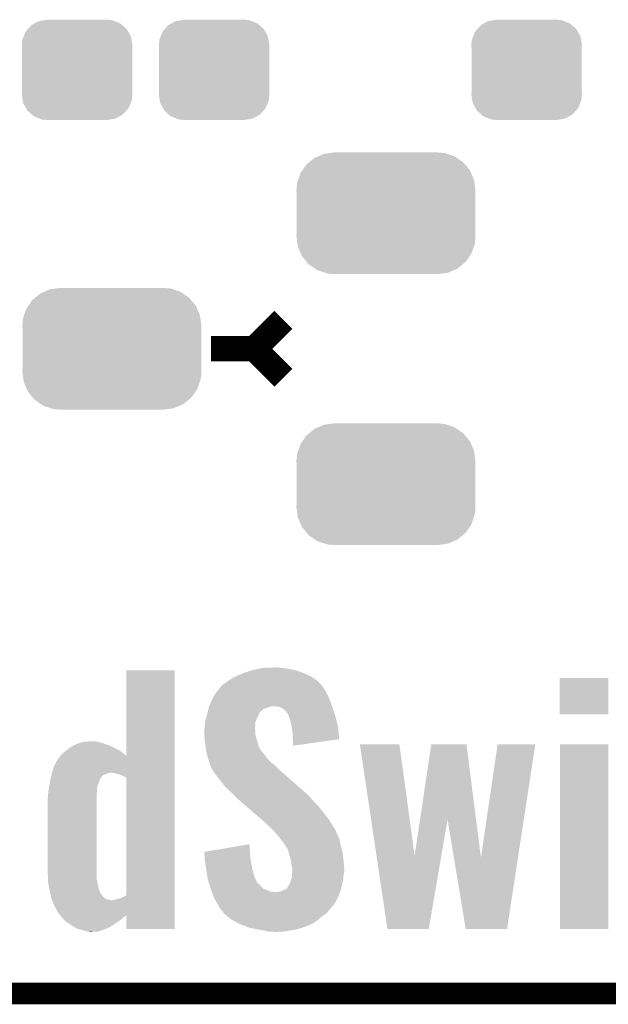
# Model space of a CAD drawing. Extents: x -1.3 to 24.2, y -3.9 to 39.2.
# Tile 4 of 26: x 5.1 to 9.2, y -3.9 to 3. Entities that reach past the tile are written whole.
import ezdxf

# ---------------------------------------------------------------- set-up
doc = ezdxf.new("R2010")
doc.units = 0
doc.layers.get('0').update_dxf_attribs({"linetype": 'CONTINUOUS'})
for name, color, linetype in [('SOLIDSWITCH_10_CLICK_V101_GKO', 5, 'CONTINUOUS'), ('SOLIDSWITCH_10_CLICK_V101_GTO', 14, 'CONTINUOUS'), ('SOLIDSWITCH_10_CLICK_V101_GTS', 12, 'CONTINUOUS')]:
    doc.layers.add(name, color=color, linetype=linetype)

# ---------------------------------------------------------------- blocks, each defined once
blk = doc.blocks.new('CUSTOM_63')
for points in [[(-0.268438, 0.342124), (-0.233628, 0.347838), (0.2622, 0.342124), (0.247972, 0.347838)], [(-0.233628, 0.347838), (-0.20955, 0.35179), (0.247972, 0.347838), (0.20955, 0.35179)], [(-0.360486, 0.26887), (-0.34504, 0.286174), (0.357822, 0.26887), (0.348152, 0.286174)], [(-0.34504, 0.286174), (-0.320744, 0.31339), (0.348152, 0.286174), (0.317222, 0.31339)], [(-0.320744, 0.31339), (-0.298526, 0.325596), (0.317222, 0.31339), (0.30335, 0.325596)], [(-0.298526, 0.325596), (-0.268438, 0.342124), (0.30335, 0.325596), (0.2622, 0.342124)], [(-0.38735, 0.17526), (-0.383124, 0.213652), (0.38735, 0.17526), (0.380766, 0.213652)], [(-0.383124, 0.213652), (-0.37475, 0.234078), (0.380766, 0.213652), (0.377262, 0.234078)], [(-0.37475, 0.234078), (-0.360486, 0.26887), (0.377262, 0.234078), (0.357822, 0.26887)], [(-0.38608, 0.154124), (-0.38735, 0.17526), (0.38608, 0.154124), (0.38735, 0.17526)], [(-0.38608, -0.154124), (-0.38608, 0.154124), (0.38608, -0.154124), (0.38608, 0.154124)], [(-0.38735, -0.17526), (-0.38608, -0.154124), (0.38735, -0.17526), (0.38608, -0.154124)], [(-0.380764, -0.213652), (-0.38735, -0.17526), (0.383124, -0.213652), (0.38735, -0.17526)], [(-0.377262, -0.234078), (-0.380764, -0.213652), (0.374748, -0.234078), (0.383124, -0.213652)], [(-0.35782, -0.26887), (-0.377262, -0.234078), (0.360486, -0.26887), (0.374748, -0.234078)], [(-0.348152, -0.286174), (-0.35782, -0.26887), (0.345038, -0.286174), (0.360486, -0.26887)], [(-0.31722, -0.31339), (-0.348152, -0.286174), (0.320744, -0.31339), (0.345038, -0.286174)], [(-0.30335, -0.325596), (-0.31722, -0.31339), (0.298524, -0.325596), (0.320744, -0.31339)], [(-0.262198, -0.342124), (-0.30335, -0.325596), (0.268438, -0.342124), (0.298524, -0.325596)], [(-0.247972, -0.347838), (-0.262198, -0.342124), (0.233626, -0.347838), (0.268438, -0.342124)], [(-0.20955, -0.35179), (-0.247972, -0.347838), (0.20955, -0.35179), (0.233626, -0.347838)]]:
    blk.add_solid(points)
blk = doc.blocks.new('CUSTOM_67')
for points in [[(-0.475056, 0.399202), (-0.434384, 0.416954), (0.48061, 0.399202), (0.427352, 0.416954)], [(-0.434384, 0.416954), (-0.39463, 0.422314), (0.427352, 0.416954), (0.41127, 0.422314)], [(-0.39463, 0.422314), (-0.36195, 0.42672), (0.41127, 0.422314), (0.36195, 0.42672)], [(-0.55778, 0.34124), (-0.537468, 0.357976), (0.554888, 0.34124), (0.540962, 0.357976)], [(-0.537468, 0.357976), (-0.50137, 0.387716), (0.540962, 0.357976), (0.497426, 0.387716)], [(-0.50137, 0.387716), (-0.475056, 0.399202), (0.497426, 0.387716), (0.48061, 0.399202)], [(-0.614922, 0.234946), (-0.599296, 0.281086), (0.617268, 0.234946), (0.596864, 0.281086)], [(-0.599296, 0.281086), (-0.585008, 0.30179), (0.596864, 0.281086), (0.587708, 0.30179)], [(-0.585008, 0.30179), (-0.55778, 0.34124), (0.587708, 0.30179), (0.554888, 0.34124)], [(-0.62738, 0.16256), (-0.622738, 0.21186), (0.62738, 0.16256), (0.620494, 0.21186)], [(-0.622738, 0.21186), (-0.614922, 0.234946), (0.620494, 0.21186), (0.617268, 0.234946)], [(-0.62611, 0.136688), (-0.62738, 0.16256), (0.62611, 0.136688), (0.62738, 0.16256)], [(-0.62611, -0.136688), (-0.62611, 0.136688), (0.62611, -0.136688), (0.62611, 0.136688)], [(-0.62738, -0.16256), (-0.62611, -0.136688), (0.62738, -0.16256), (0.62611, -0.136688)], [(-0.620492, -0.21186), (-0.62738, -0.16256), (0.622738, -0.21186), (0.62738, -0.16256)], [(-0.617268, -0.234946), (-0.620492, -0.21186), (0.61492, -0.234946), (0.622738, -0.21186)], [(-0.596862, -0.281086), (-0.617268, -0.234946), (0.599296, -0.281086), (0.61492, -0.234946)], [(-0.587708, -0.30179), (-0.596862, -0.281086), (0.585006, -0.30179), (0.599296, -0.281086)], [(-0.554886, -0.34124), (-0.587708, -0.30179), (0.55778, -0.34124), (0.585006, -0.30179)], [(-0.540962, -0.357976), (-0.554886, -0.34124), (0.537466, -0.357976), (0.55778, -0.34124)], [(-0.497424, -0.387716), (-0.540962, -0.357976), (0.50137, -0.387716), (0.537466, -0.357976)], [(-0.48061, -0.399202), (-0.497424, -0.387716), (0.475054, -0.399202), (0.50137, -0.387716)], [(-0.42735, -0.416954), (-0.48061, -0.399202), (0.434384, -0.416954), (0.475054, -0.399202)], [(-0.41127, -0.422314), (-0.42735, -0.416954), (0.394628, -0.422314), (0.434384, -0.416954)], [(-0.36195, -0.42672), (-0.41127, -0.422314), (0.36195, -0.42672), (0.394628, -0.422314)]]:
    blk.add_solid(points)

msp = doc.modelspace()

# ---------------------------------------------------------------- linework, layer by layer
at = {"layer": 'SOLIDSWITCH_10_CLICK_V101_GKO', "const_width": 0.1524}
msp.add_lwpolyline([(-1.27, -3.81), (21.59, -3.81)], dxfattribs=at)
at = {"layer": 'SOLIDSWITCH_10_CLICK_V101_GTO', "const_width": 0.1778}
for points in [[(6.7564, 0.7112), (6.9596, 0.9144)], [(6.4516, 0.7112), (6.7564, 0.7112)], [(6.7564, 0.7112), (6.9596, 0.508)]]:
    msp.add_lwpolyline(points, dxfattribs=at)
at = {"layer": 'SOLIDSWITCH_10_CLICK_V101_GTO'}
for points in [[(5.85978, -2.14371), (5.859802, -1.544344), (6.197592, -2.14371), (6.1976, -1.544344)], [(5.859802, -1.544344), (5.859804, -1.54432), (6.1976, -1.544344), (5.859804, -1.54432)], [(6.591298, -1.605282), (6.629394, -1.584962), (7.1798, -1.605282), (7.150102, -1.584962)], [(6.629394, -1.584962), (6.629398, -1.58496), (7.150102, -1.584962), (7.150098, -1.58496)], [(6.629398, -1.58496), (6.68274, -1.5621), (7.150098, -1.58496), (7.097522, -1.5621)], [(6.68274, -1.5621), (6.690676, -1.55956), (7.097522, -1.5621), (7.09168, -1.55956)], [(6.690676, -1.55956), (6.746242, -1.54178), (7.09168, -1.55956), (7.035802, -1.54178)], [(6.746242, -1.54178), (6.795348, -1.53162), (7.035802, -1.54178), (6.982458, -1.53162)], [(6.795348, -1.53162), (6.819902, -1.52654), (6.982458, -1.53162), (6.94182, -1.52654)], [(6.819902, -1.52654), (6.90118, -1.524), (6.94182, -1.52654), (6.926582, -1.524)], [(6.518148, -1.663704), (6.535426, -1.64338), (7.24154, -1.663704), (7.222346, -1.64338)], [(6.535426, -1.64338), (6.54304, -1.640838), (7.222346, -1.64338), (7.219946, -1.640838)], [(6.54304, -1.640838), (6.56082, -1.6256), (7.219946, -1.640838), (7.205556, -1.6256)], [(6.56082, -1.6256), (6.572246, -1.617982), (7.205556, -1.6256), (7.19836, -1.617982)], [(6.572246, -1.617982), (6.591298, -1.605282), (7.19836, -1.617982), (7.1798, -1.605282)], [(8.89508, -1.851636), (8.895102, -1.597684), (9.235416, -1.851636), (9.23544, -1.597684)], [(8.895102, -1.597684), (8.895104, -1.59766), (9.23544, -1.597684), (8.895104, -1.59766)], [(6.46176, -1.74498), (6.475476, -1.722118), (7.282022, -1.74498), (7.27202, -1.722118)], [(6.475476, -1.722118), (6.49224, -1.69418), (7.27202, -1.722118), (7.256976, -1.69418)], [(6.49224, -1.69418), (6.496558, -1.6891), (7.256976, -1.69418), (7.25424, -1.6891)], [(6.496558, -1.6891), (6.51167, -1.671322), (7.25424, -1.6891), (7.24408, -1.671322)], [(6.51167, -1.671322), (6.518148, -1.663704), (7.24408, -1.671322), (7.24154, -1.663704)], [(6.440594, -1.79578), (6.454352, -1.76276), (7.300808, -1.79578), (7.2898, -1.76276)], [(6.454352, -1.76276), (6.46176, -1.74498), (7.2898, -1.76276), (7.282022, -1.74498)], [(6.420986, -1.86944), (6.42366, -1.85928), (6.77926, -1.86944), (6.78434, -1.85928)], [(6.42366, -1.85928), (6.427288, -1.844044), (6.78434, -1.85928), (6.791958, -1.844044)], [(6.427288, -1.844044), (6.427892, -1.841504), (6.791958, -1.844044), (6.79196, -1.841504)], [(6.427892, -1.841504), (6.431522, -1.826262), (6.79196, -1.841504), (6.807198, -1.826262)], [(6.431522, -1.826262), (6.434546, -1.813562), (6.807198, -1.826262), (6.824978, -1.813562)], [(6.434546, -1.813562), (6.436362, -1.805938), (6.824978, -1.813562), (6.84785, -1.805938)], [(6.436362, -1.805938), (6.439534, -1.798322), (6.84785, -1.805938), (6.8707, -1.798322)], [(6.439534, -1.798322), (6.440594, -1.79578), (6.8707, -1.798322), (6.883398, -1.79578)], [(6.924038, -1.79832), (6.896102, -1.79578), (7.301654, -1.79832), (7.300808, -1.79578)], [(6.94436, -1.80594), (6.924038, -1.79832), (7.304194, -1.80594), (7.301654, -1.79832)], [(6.962138, -1.816098), (6.94436, -1.80594), (7.30758, -1.816098), (7.304194, -1.80594)], [(6.97738, -1.83134), (6.962138, -1.816098), (7.31266, -1.83134), (7.30758, -1.816098)], [(6.98754, -1.844042), (6.97738, -1.83134), (7.316894, -1.844042), (7.31266, -1.83134)], [(6.99262, -1.854198), (6.98754, -1.844042), (7.32028, -1.854198), (7.316894, -1.844042)], [(6.997696, -1.861814), (6.99262, -1.854198), (7.322818, -1.861814), (7.32028, -1.854198)], [(6.9977, -1.866896), (6.997696, -1.861814), (7.324512, -1.866896), (7.322818, -1.861814)], [(9.235416, -1.85166), (8.89508, -1.851636), (9.235416, -1.85166), (9.235416, -1.851636)], [(6.408718, -1.945638), (6.41096, -1.907538), (6.76148, -1.945638), (6.76386, -1.907538)], [(6.41096, -1.907538), (6.411626, -1.905002), (6.76386, -1.907538), (6.76402, -1.905002)], [(6.411626, -1.905002), (6.420986, -1.86944), (6.76402, -1.905002), (6.77926, -1.86944)], [(7.001396, -1.877062), (6.9977, -1.866896), (7.3279, -1.877062), (7.324512, -1.866896)], [(7.007858, -1.89484), (7.001396, -1.877062), (7.331852, -1.89484), (7.3279, -1.877062)], [(7.01548, -1.92532), (7.007858, -1.89484), (7.338624, -1.92532), (7.331852, -1.89484)], [(7.018384, -1.945642), (7.01548, -1.92532), (7.34314, -1.945642), (7.338624, -1.92532)], [(6.40588, -1.963418), (6.406386, -1.96088), (6.761844, -1.963418), (6.76148, -1.96088)], [(6.40588, -1.978662), (6.40588, -1.963418), (6.76402, -1.978662), (6.761844, -1.963418)], [(6.40588, -1.98628), (6.40588, -1.978662), (6.76402, -1.98628), (6.76402, -1.978662)], [(6.406486, -1.998984), (6.40588, -1.98628), (6.76402, -1.998984), (6.76402, -1.98628)], [(6.406386, -1.96088), (6.40842, -1.95072), (6.76148, -1.96088), (6.76148, -1.95072)], [(6.40842, -2.039618), (6.406486, -1.998984), (6.776212, -2.039618), (6.76402, -1.998984)], [(6.40842, -1.95072), (6.408718, -1.945638), (6.76148, -1.95072), (6.76148, -1.945638)], [(7.02564, -1.99644), (7.018384, -1.945642), (7.347888, -1.99644), (7.34314, -1.945642)], [(7.02564, -2.024382), (7.02564, -1.99644), (7.3505, -2.024382), (7.347888, -1.99644)], [(5.4737, -2.080258), (5.497508, -2.06756), (5.75999, -2.080258), (5.73278, -2.06756)], [(5.497508, -2.06756), (5.511802, -2.059938), (5.73278, -2.06756), (5.70839, -2.059938)], [(5.511802, -2.059938), (5.52873, -2.05486), (5.70839, -2.059938), (5.69214, -2.05486)], [(5.52873, -2.05486), (5.562596, -2.044702), (5.69214, -2.05486), (5.661662, -2.044702)], [(5.562596, -2.044702), (5.562604, -2.0447), (5.661662, -2.044702), (5.661644, -2.0447)], [(5.562604, -2.0447), (5.61594, -2.04216), (5.661644, -2.0447), (5.63626, -2.04216)], [(6.410026, -2.04978), (6.40842, -2.039618), (6.77926, -2.04978), (6.776212, -2.039618)], [(6.414436, -2.07772), (6.410026, -2.04978), (6.78688, -2.07772), (6.77926, -2.04978)], [(7.025896, -2.026922), (7.02564, -2.024382), (7.350736, -2.026922), (7.3505, -2.024382)], [(7.02818, -2.04978), (7.025896, -2.026922), (7.189366, -2.04978), (7.350736, -2.026922)], [(7.02818, -2.072612), (7.02818, -2.04978), (7.02818, -2.072612), (7.189366, -2.04978)], [(7.495568, -2.062502), (7.495564, -2.062484), (7.772402, -2.062502), (7.495564, -2.062484)], [(7.612108, -2.844632), (7.495568, -2.062502), (7.879104, -2.844632), (7.772402, -2.062502)], [(7.917, -2.59094), (7.995938, -2.062502), (8.309868, -2.59094), (8.242302, -2.062502)], [(7.995938, -2.062502), (7.995942, -2.06248), (8.242302, -2.062502), (7.995942, -2.06248)], [(8.343926, -2.857328), (8.460756, -2.062508), (8.60332, -2.857328), (8.724896, -2.062508)], [(8.460756, -2.062508), (8.460762, -2.06248), (8.724896, -2.062508), (8.460762, -2.06248)], [(8.89762, -3.357856), (8.897642, -2.062504), (9.235416, -3.357856), (9.23544, -2.062504)], [(8.897642, -2.062504), (8.897644, -2.06248), (9.23544, -2.062504), (8.897644, -2.06248)], [(5.397542, -2.14371), (5.415282, -2.123438), (5.85978, -2.14371), (5.83513, -2.123438)], [(5.415282, -2.123438), (5.436234, -2.1082), (5.83513, -2.123438), (5.816598, -2.1082)], [(5.436234, -2.1082), (5.44322, -2.10312), (5.816598, -2.1082), (5.80644, -2.10312)], [(5.44322, -2.10312), (5.466924, -2.08534), (5.80644, -2.10312), (5.77088, -2.08534)], [(5.466924, -2.08534), (5.4737, -2.080258), (5.77088, -2.08534), (5.75999, -2.080258)], [(6.41604, -2.08788), (6.414436, -2.07772), (6.791964, -2.08788), (6.78688, -2.07772)], [(6.41858, -2.10312), (6.41604, -2.08788), (6.799586, -2.10312), (6.791964, -2.08788)], [(6.419006, -2.105668), (6.41858, -2.10312), (6.804658, -2.105668), (6.799586, -2.10312)], [(6.420274, -2.11328), (6.419006, -2.105668), (6.807204, -2.11328), (6.804658, -2.105668)], [(6.421968, -2.12344), (6.420274, -2.11328), (6.81736, -2.12344), (6.807204, -2.11328)], [(6.42366, -2.1336), (6.421968, -2.12344), (6.826068, -2.1336), (6.81736, -2.12344)], [(6.425838, -2.141222), (6.42366, -2.1336), (6.8326, -2.141222), (6.826068, -2.1336)], [(5.33908, -2.2606), (5.35686, -2.207258), (6.19759, -2.2606), (6.19759, -2.207258)], [(5.35686, -2.207258), (5.382266, -2.161542), (6.19759, -2.207258), (6.19759, -2.161542)], [(5.382266, -2.161542), (5.387338, -2.158996), (6.19759, -2.161542), (6.19759, -2.158996)], [(5.387338, -2.158996), (5.3975, -2.143758), (6.19759, -2.158996), (6.197592, -2.143758)], [(5.3975, -2.143758), (5.397542, -2.14371), (6.197592, -2.143758), (6.197592, -2.14371)], [(6.431644, -2.161542), (6.425838, -2.141222), (6.845302, -2.161542), (6.8326, -2.141222)], [(6.43382, -2.16916), (6.431644, -2.161542), (6.85292, -2.16916), (6.845302, -2.161542)], [(6.438054, -2.18186), (6.43382, -2.16916), (6.86562, -2.18186), (6.85292, -2.16916)], [(6.44398, -2.19964), (6.438054, -2.18186), (6.886958, -2.19964), (6.86562, -2.18186)], [(6.447366, -2.207258), (6.44398, -2.19964), (6.896098, -2.207258), (6.886958, -2.19964)], [(6.454138, -2.222498), (6.447366, -2.207258), (6.911338, -2.222498), (6.896098, -2.207258)], [(5.331218, -2.29362), (5.334846, -2.278378), (5.68452, -2.29362), (5.697226, -2.278378)], [(5.334846, -2.278378), (5.337266, -2.26822), (5.697226, -2.278378), (5.72516, -2.26822)], [(5.337266, -2.26822), (5.33908, -2.260602), (5.72516, -2.26822), (5.745478, -2.260602)], [(5.33908, -2.260602), (5.33908, -2.2606), (5.745478, -2.260602), (5.745484, -2.2606)], [(5.791202, -2.26822), (5.753098, -2.2606), (6.19759, -2.26822), (6.19759, -2.2606)], [(5.824222, -2.27838), (5.791202, -2.26822), (6.19759, -2.27838), (6.19759, -2.26822)], [(5.836922, -2.286002), (5.824222, -2.27838), (6.19759, -2.286002), (6.19759, -2.27838)], [(6.456678, -2.235198), (6.454138, -2.222498), (6.924038, -2.235198), (6.911338, -2.222498)], [(6.45668, -2.2352), (6.456678, -2.235198), (6.92404, -2.2352), (6.924038, -2.235198)], [(6.461758, -2.240278), (6.45668, -2.2352), (6.929844, -2.240278), (6.92404, -2.2352)], [(6.48716, -2.27838), (6.461758, -2.240278), (6.97339, -2.27838), (6.929844, -2.240278)], [(6.543042, -2.349502), (6.48716, -2.27838), (7.054674, -2.349502), (6.97339, -2.27838)], [(5.319962, -2.354578), (5.322368, -2.339338), (5.656582, -2.354578), (5.6642, -2.339338)], [(5.322368, -2.339338), (5.324774, -2.3241), (5.6642, -2.339338), (5.669278, -2.3241)], [(5.324774, -2.3241), (5.32638, -2.31394), (5.669278, -2.3241), (5.671818, -2.31394)], [(5.32638, -2.313938), (5.32759, -2.308856), (5.67182, -2.313938), (5.67436, -2.308856)], [(5.32638, -2.31394), (5.32638, -2.313938), (5.671818, -2.31394), (5.67182, -2.313938)], [(5.32759, -2.308856), (5.328194, -2.306316), (5.67436, -2.308856), (5.674364, -2.306316)], [(5.328194, -2.306316), (5.331218, -2.29362), (5.674364, -2.306316), (5.68452, -2.29362)], [(5.847082, -2.288544), (5.836922, -2.286002), (6.19759, -2.288544), (6.19759, -2.286002)], [(5.854706, -2.29616), (5.847082, -2.288544), (6.19759, -2.29616), (6.19759, -2.288544)], [(5.85978, -2.296182), (5.854706, -2.29616), (6.19759, -2.296182), (6.19759, -2.29616)], [(5.859766, -3.121666), (5.85978, -2.296182), (6.197578, -3.121666), (6.19759, -2.296182)], [(5.30971, -2.43078), (5.31114, -2.407918), (5.6515, -2.43078), (5.652588, -2.407918)], [(5.31114, -2.407918), (5.316218, -2.377442), (5.652588, -2.407918), (5.65404, -2.377442)], [(5.316218, -2.377442), (5.31876, -2.3622), (5.65404, -2.377442), (5.655734, -2.3622)], [(5.31876, -2.3622), (5.319962, -2.354578), (5.655734, -2.3622), (5.656582, -2.354578)], [(6.57098, -2.37998), (6.543042, -2.349502), (7.089506, -2.37998), (7.054674, -2.349502)], [(6.587742, -2.395218), (6.57098, -2.37998), (7.10692, -2.395218), (7.089506, -2.37998)], [(6.59892, -2.40538), (6.587742, -2.395218), (7.117082, -2.40538), (7.10692, -2.395218)], [(6.63448, -2.44094), (6.59892, -2.40538), (7.15264, -2.44094), (7.117082, -2.40538)], [(5.3086, -2.44856), (5.30971, -2.43078), (5.6515, -2.44856), (5.6515, -2.43078)], [(5.3086, -2.95402), (5.3086, -2.44856), (5.6515, -2.95402), (5.6515, -2.44856)], [(6.63702, -2.443482), (6.63448, -2.44094), (7.154972, -2.443482), (7.15264, -2.44094)], [(6.669324, -2.47142), (6.63702, -2.443482), (7.18058, -2.47142), (7.154972, -2.443482)], [(6.71044, -2.506978), (6.669324, -2.47142), (7.213598, -2.506978), (7.18058, -2.47142)], [(6.760368, -2.55016), (6.71044, -2.506978), (7.24662, -2.55016), (7.213598, -2.506978)], [(6.813236, -2.595882), (6.760368, -2.55016), (7.282182, -2.595882), (7.24662, -2.55016)], [(6.82498, -2.60604), (6.813236, -2.595882), (7.28839, -2.60604), (7.282182, -2.595882)], [(6.86054, -2.63906), (6.82498, -2.60604), (7.308568, -2.63906), (7.28839, -2.60604)], [(7.879104, -2.844632), (7.917, -2.59094), (8.066506, -2.844632), (8.110196, -2.59094)], [(8.154318, -2.857328), (8.110196, -2.59094), (8.343926, -2.857328), (8.309868, -2.59094)], [(6.86308, -2.6416), (6.86054, -2.63906), (7.31012, -2.6416), (7.308568, -2.63906)], [(6.870698, -2.649218), (6.86308, -2.6416), (7.3152, -2.649218), (7.31012, -2.6416)], [(6.883402, -2.661922), (6.870698, -2.649218), (7.32282, -2.661922), (7.3152, -2.649218)], [(6.89102, -2.66954), (6.883402, -2.661922), (7.326284, -2.66954), (7.32282, -2.661922)], [(6.909494, -2.68986), (6.89102, -2.66954), (7.33552, -2.68986), (7.326284, -2.66954)], [(6.91642, -2.69748), (6.909494, -2.68986), (7.339038, -2.69748), (7.33552, -2.68986)], [(6.93674, -2.72288), (6.91642, -2.69748), (7.35076, -2.72288), (7.339038, -2.69748)], [(6.936742, -2.722882), (6.93674, -2.72288), (7.35076, -2.722882), (7.35076, -2.72288)], [(6.95198, -2.7432), (6.936742, -2.722882), (7.355276, -2.7432), (7.35076, -2.722882)], [(6.96468, -2.758444), (6.95198, -2.7432), (7.358664, -2.758444), (7.355276, -2.7432)], [(6.969758, -2.768596), (6.96468, -2.758444), (7.36092, -2.768596), (7.358664, -2.758444)], [(6.4059, -2.816856), (6.54202, -2.794), (6.725286, -2.816856), (6.72338, -2.794)], [(6.406262, -2.82448), (6.4059, -2.816856), (6.72592, -2.82448), (6.725286, -2.816856)], [(6.407942, -2.860042), (6.406262, -2.82448), (6.72846, -2.860042), (6.72592, -2.82448)], [(6.54202, -2.794), (6.72338, -2.763548), (6.72338, -2.794), (6.72338, -2.763548)], [(6.969762, -2.7686), (6.969758, -2.768596), (7.36092, -2.7686), (7.36092, -2.768596)], [(6.972298, -2.771138), (6.969762, -2.7686), (7.361588, -2.771138), (7.36092, -2.7686)], [(6.990078, -2.799078), (6.972298, -2.771138), (7.368942, -2.799078), (7.361588, -2.771138)], [(6.995552, -2.816862), (6.990078, -2.799078), (7.37362, -2.816862), (7.368942, -2.799078)], [(7.00024, -2.8321), (6.995552, -2.816862), (7.375608, -2.8321), (7.37362, -2.816862)], [(6.40842, -2.870198), (6.407942, -2.860042), (6.730254, -2.870198), (6.72846, -2.860042)], [(6.413374, -2.90322), (6.40842, -2.870198), (6.73608, -2.90322), (6.730254, -2.870198)], [(7.011506, -2.87528), (7.00024, -2.8321), (7.38124, -2.87528), (7.375608, -2.8321)], [(7.01548, -2.890518), (7.011506, -2.87528), (7.382566, -2.890518), (7.38124, -2.87528)], [(7.01802, -2.915918), (7.01548, -2.890518), (7.384774, -2.915918), (7.382566, -2.890518)], [(7.688578, -3.357858), (7.612108, -2.844632), (7.978122, -3.357858), (8.066506, -2.844632)], [(8.237216, -3.35786), (8.154318, -2.857328), (8.52676, -3.35786), (8.60332, -2.857328)], [(5.310378, -3.007358), (5.3086, -2.95402), (5.6515, -3.007358), (5.6515, -2.95402)], [(6.41604, -2.921), (6.413374, -2.90322), (6.739414, -2.921), (6.73608, -2.90322)], [(6.419504, -2.94386), (6.41604, -2.921), (6.7437, -2.94386), (6.739414, -2.921)], [(6.425662, -2.984502), (6.419504, -2.94386), (6.75386, -2.984502), (6.7437, -2.94386)], [(7.022466, -2.933698), (7.01802, -2.915918), (7.38632, -2.933698), (7.384774, -2.915918)], [(7.02011, -2.97942), (7.023098, -2.954022), (7.38124, -2.97942), (7.38632, -2.954022)], [(7.0231, -2.936238), (7.022466, -2.933698), (7.38632, -2.936238), (7.38632, -2.933698)], [(7.023098, -2.954022), (7.0231, -2.954018), (7.38632, -2.954022), (7.38632, -2.954018)], [(7.0231, -2.954018), (7.0231, -2.936238), (7.38632, -2.954018), (7.38632, -2.936238)], [(5.31114, -3.030218), (5.310378, -3.007358), (5.655658, -3.030218), (5.6515, -3.007358)], [(5.312118, -3.0353), (5.31114, -3.030218), (5.65658, -3.0353), (5.655658, -3.030218)], [(5.318468, -3.06832), (5.312118, -3.0353), (5.664202, -3.06832), (5.65658, -3.0353)], [(6.42874, -3.004818), (6.425662, -2.984502), (6.763238, -3.004818), (6.75386, -2.984502)], [(6.432682, -3.01752), (6.42874, -3.004818), (6.7691, -3.01752), (6.763238, -3.004818)], [(6.43426, -3.022602), (6.432682, -3.01752), (6.771642, -3.022602), (6.7691, -3.01752)], [(6.437412, -3.03276), (6.43426, -3.022602), (6.774186, -3.03276), (6.771642, -3.022602)], [(6.440566, -3.04292), (6.437412, -3.03276), (6.78688, -3.04292), (6.774186, -3.03276)], [(7.00024, -3.048), (7.007862, -3.032758), (7.37108, -3.048), (7.374346, -3.032758)], [(7.007862, -3.032758), (7.013664, -3.012442), (7.374346, -3.032758), (7.3787, -3.012442)], [(7.013664, -3.012442), (7.01802, -2.997198), (7.3787, -3.012442), (7.379872, -2.997198)], [(7.01802, -2.997198), (7.02011, -2.97942), (7.379872, -2.997198), (7.38124, -2.97942)], [(5.32384, -3.09626), (5.318468, -3.06832), (5.673514, -3.09626), (5.664202, -3.06832)], [(5.324418, -3.0988), (5.32384, -3.09626), (5.67436, -3.0988), (5.673514, -3.09626)], [(5.330768, -3.126736), (5.324418, -3.0988), (5.69214, -3.126736), (5.67436, -3.0988)], [(6.445294, -3.05816), (6.440566, -3.04292), (6.804662, -3.05816), (6.78688, -3.04292)], [(6.450812, -3.075942), (6.445294, -3.05816), (6.819904, -3.075942), (6.804662, -3.05816)], [(6.4516, -3.078482), (6.450812, -3.075942), (6.826256, -3.078482), (6.819904, -3.075942)], [(6.458268, -3.09626), (6.4516, -3.078482), (6.870702, -3.09626), (6.826256, -3.078482)], [(6.45922, -3.0988), (6.458268, -3.09626), (6.901178, -3.0988), (6.870702, -3.09626)], [(6.469698, -3.12674), (6.45922, -3.0988), (7.34568, -3.12674), (7.356156, -3.0988)], [(6.913882, -3.0988), (6.924042, -3.09626), (7.356156, -3.0988), (7.35711, -3.09626)], [(6.924042, -3.09626), (6.936744, -3.096258), (7.35711, -3.09626), (7.35711, -3.096258)], [(6.936744, -3.096258), (6.958752, -3.0861), (7.35711, -3.096258), (7.36092, -3.0861)], [(6.958752, -3.0861), (6.96976, -3.08102), (7.36092, -3.0861), (7.362274, -3.08102)], [(6.96976, -3.08102), (6.982458, -3.075936), (7.362274, -3.08102), (7.36363, -3.075936)], [(6.982458, -3.075936), (6.99262, -3.060698), (7.36363, -3.075936), (7.367692, -3.060698)], [(6.99262, -3.060698), (6.992626, -3.058154), (7.367692, -3.060698), (7.368372, -3.058154)], [(6.992626, -3.058154), (6.997702, -3.053076), (7.368372, -3.058154), (7.369726, -3.053076)], [(6.997702, -3.053076), (7.00024, -3.048), (7.369726, -3.053076), (7.37108, -3.048)], [(5.335964, -3.149596), (5.330768, -3.126736), (5.717534, -3.149596), (5.69214, -3.126736)], [(5.33654, -3.152138), (5.335964, -3.149596), (5.735306, -3.152138), (5.717534, -3.149596)], [(5.336542, -3.15214), (5.33654, -3.152138), (5.735318, -3.15214), (5.735306, -3.152138)], [(5.3388, -3.15722), (5.336542, -3.15214), (5.753096, -3.15722), (5.735318, -3.15214)], [(5.35686, -3.197862), (5.3388, -3.15722), (6.197578, -3.197862), (6.197578, -3.15722)], [(5.760716, -3.15722), (5.770876, -3.152142), (6.197578, -3.15722), (6.197578, -3.152142)], [(5.770876, -3.152142), (5.783578, -3.15214), (6.197578, -3.152142), (6.197578, -3.15214)], [(5.783578, -3.15214), (5.819138, -3.141982), (6.197578, -3.15214), (6.197578, -3.141982)], [(5.819138, -3.141982), (5.859766, -3.121666), (6.197578, -3.141982), (6.197578, -3.121666)], [(6.47446, -3.13944), (6.469698, -3.12674), (7.339328, -3.13944), (7.34568, -3.12674)], [(6.489982, -3.167378), (6.47446, -3.13944), (7.325358, -3.167378), (7.339328, -3.13944)], [(6.491396, -3.169924), (6.489982, -3.167378), (7.322818, -3.169924), (7.325358, -3.167378)], [(6.49986, -3.185158), (6.491396, -3.169924), (7.3152, -3.185158), (7.322818, -3.169924)], [(5.379718, -3.24104), (5.35686, -3.197862), (6.197576, -3.24104), (6.197578, -3.197862)], [(5.395716, -3.261398), (5.379718, -3.24104), (6.197576, -3.261398), (6.197576, -3.24104)], [(6.49986, -3.18516), (6.49986, -3.185158), (7.315198, -3.18516), (7.3152, -3.185158)], [(6.51002, -3.20294), (6.49986, -3.18516), (7.29996, -3.20294), (7.315198, -3.18516)], [(6.520178, -3.220718), (6.51002, -3.20294), (7.284404, -3.220718), (7.29996, -3.20294)], [(6.52272, -3.22326), (6.520178, -3.220718), (7.28218, -3.22326), (7.284404, -3.220718)], [(6.535416, -3.23596), (6.52272, -3.22326), (7.272018, -3.23596), (7.28218, -3.22326)], [(6.53796, -3.243574), (6.535416, -3.23596), (7.265928, -3.243574), (7.272018, -3.23596)], [(6.543896, -3.248662), (6.53796, -3.243574), (7.261858, -3.248662), (7.265928, -3.243574)], [(5.399678, -3.26644), (5.395716, -3.261398), (5.8547, -3.26644), (5.859738, -3.261398)], [(5.407662, -3.276602), (5.399678, -3.26644), (5.840472, -3.276602), (5.8547, -3.26644)], [(5.40997, -3.27914), (5.407662, -3.276602), (5.83692, -3.27914), (5.840472, -3.276602)], [(5.426136, -3.296922), (5.40997, -3.27914), (5.816598, -3.296922), (5.83692, -3.27914)], [(5.43306, -3.304538), (5.426136, -3.296922), (5.80422, -3.304538), (5.816598, -3.296922)], [(5.45211, -3.317238), (5.43306, -3.304538), (5.783582, -3.317238), (5.80422, -3.304538)], [(5.85978, -3.357856), (5.859738, -3.261398), (6.197576, -3.357856), (6.197576, -3.261398)], [(6.570562, -3.27152), (6.543896, -3.248662), (7.22884, -3.27152), (7.261858, -3.248662)], [(6.591302, -3.2893), (6.570562, -3.27152), (7.207504, -3.2893), (7.22884, -3.27152)], [(6.60537, -3.29692), (6.591302, -3.2893), (7.19836, -3.29692), (7.207504, -3.2893)], [(6.652258, -3.32232), (6.60537, -3.29692), (7.160258, -3.32232), (7.19836, -3.29692)], [(5.46354, -3.32486), (5.45211, -3.317238), (5.772912, -3.32486), (5.783582, -3.317238)], [(5.49148, -3.34264), (5.46354, -3.32486), (5.748022, -3.34264), (5.772912, -3.32486)], [(5.519416, -3.357878), (5.49148, -3.34264), (5.71319, -3.357878), (5.748022, -3.34264)], [(5.532122, -3.36042), (5.519416, -3.357878), (5.70738, -3.36042), (5.71319, -3.357878)], [(5.544818, -3.36296), (5.532122, -3.36042), (5.699758, -3.36296), (5.70738, -3.36042)], [(5.565138, -3.370578), (5.544818, -3.36296), (5.676904, -3.370578), (5.699758, -3.36296)], [(5.588, -3.37566), (5.565138, -3.370578), (5.661658, -3.37566), (5.676904, -3.370578)], [(5.600698, -3.3782), (5.588, -3.37566), (5.615942, -3.3782), (5.661658, -3.37566)], [(6.197576, -3.35788), (5.85978, -3.357856), (6.197576, -3.35788), (6.197576, -3.357856)], [(6.65861, -3.32486), (6.652258, -3.32232), (7.15518, -3.32486), (7.160258, -3.32232)], [(6.696712, -3.3401), (6.65861, -3.32486), (7.11708, -3.3401), (7.15518, -3.32486)], [(6.715758, -3.347718), (6.696712, -3.3401), (7.096126, -3.347718), (7.11708, -3.3401)], [(6.727442, -3.350258), (6.715758, -3.347718), (7.08914, -3.350258), (7.096126, -3.347718)], [(6.77418, -3.36042), (6.727442, -3.350258), (7.05358, -3.36042), (7.08914, -3.350258)], [(6.817996, -3.36804), (6.77418, -3.36042), (7.0104, -3.36804), (7.05358, -3.36042)], [(6.8326, -3.37058), (6.817996, -3.36804), (6.99516, -3.37058), (7.0104, -3.36804)], [(6.852918, -3.37566), (6.8326, -3.37058), (6.96468, -3.37566), (6.99516, -3.37058)], [(6.89102, -3.3782), (6.873238, -3.37566), (6.916422, -3.3782), (6.96468, -3.37566)], [(7.97812, -3.35788), (7.688578, -3.357858), (7.97812, -3.35788), (7.978122, -3.357858)], [(8.526758, -3.35788), (8.237216, -3.35786), (8.526758, -3.35788), (8.52676, -3.35786)], [(9.235416, -3.35788), (8.89762, -3.357856), (9.235416, -3.35788), (9.235416, -3.357856)]]:
    msp.add_solid(points, dxfattribs=at)

# ---------------------------------------------------------------- block references
at = {"layer": 'SOLIDSWITCH_10_CLICK_V101_GTS'}
for name, p in [('CUSTOM_63', (5.51434, 2.667)), ('CUSTOM_63', (6.47446, 2.667)), ('CUSTOM_63', (8.66394, 2.667)), ('CUSTOM_67', (7.67842, 1.66116)), ('CUSTOM_67', (5.75818, 0.7112)), ('CUSTOM_67', (7.67842, -0.23876))]:
    msp.add_blockref(name, p, dxfattribs=at)

doc.saveas('drawing.dxf')
